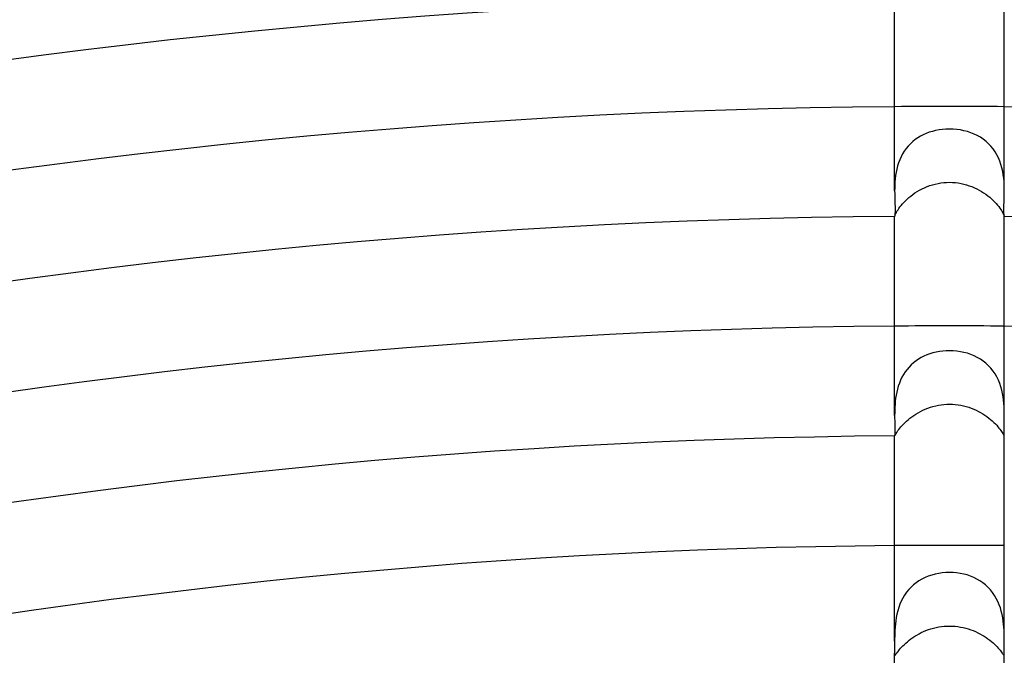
# Model space of a CAD drawing. Header units: millimetres. Extents: x -430 to 430, y -430 to 430.
# Tile 70 of 100: x -34 to 2, y 233 to 256. Entities that reach past the tile are written whole.
import ezdxf

# ---------------------------------------------------------------- set-up
doc = ezdxf.new("R2010")
doc.units = ezdxf.units.MM
doc.layers.add('HIDDEN', color=7, linetype='Continuous')
doc.layers.add('THICK', color=7, linetype='Continuous')

msp = doc.modelspace()

# ---------------------------------------------------------------- linework, layer by layer
at = {"layer": 'HIDDEN'}
for p, q in [((-0.504, 252.123), (-0.623, 252.093)), ((-0.382, 252.146), (-0.504, 252.123)), ((-0.256, 252.162), (-0.382, 252.146)), ((-0.128, 252.172), (-0.256, 252.162)), ((0, 252.176), (-0.128, 252.172)), ((0.134, 252.172), (0, 252.176)), ((0.267, 252.161), (0.134, 252.172)), ((0.398, 252.143), (0.267, 252.161)), ((0.528, 252.117), (0.398, 252.143)), ((-1.252, 251.793), (-1.342, 251.721)), ((-1.158, 251.858), (-1.252, 251.793)), ((-1.059, 251.917), (-1.158, 251.858)), ((-0.956, 251.97), (-1.059, 251.917)), ((-0.849, 252.017), (-0.956, 251.97)), ((-0.738, 252.058), (-0.849, 252.017)), ((-0.623, 252.093), (-0.738, 252.058)), ((0.655, 252.084), (0.528, 252.117)), ((0.779, 252.044), (0.655, 252.084)), ((0.899, 251.996), (0.779, 252.044)), ((1.015, 251.94), (0.899, 251.996)), ((1.126, 251.877), (1.015, 251.94)), ((1.233, 251.807), (1.126, 251.877)), ((1.333, 251.729), (1.233, 251.807)), ((-1.582, 251.469), (-1.649, 251.374)), ((-1.508, 251.559), (-1.582, 251.469)), ((-1.427, 251.643), (-1.508, 251.559)), ((-1.342, 251.721), (-1.427, 251.643)), ((1.427, 251.644), (1.333, 251.729)), ((1.514, 251.551), (1.427, 251.644)), ((1.594, 251.452), (1.514, 251.551)), ((1.667, 251.347), (1.594, 251.452)), ((-1.815, 251.059), (-1.858, 250.947)), ((-1.766, 251.169), (-1.815, 251.059)), ((-1.711, 251.274), (-1.766, 251.169)), ((-1.649, 251.374), (-1.711, 251.274)), ((1.731, 251.237), (1.667, 251.347)), ((1.788, 251.123), (1.731, 251.237)), ((1.837, 251.004), (1.788, 251.123)), ((-1.923, 250.717), (-1.947, 250.6)), ((-1.893, 250.833), (-1.923, 250.717)), ((-1.858, 250.947), (-1.893, 250.833)), ((1.879, 250.882), (1.837, 251.004)), ((1.913, 250.758), (1.879, 250.882)), ((1.941, 250.634), (1.913, 250.758)), ((-1.98, 250.368), (-1.989, 250.254)), ((-1.966, 250.483), (-1.98, 250.368)), ((-1.947, 250.6), (-1.966, 250.483)), ((1.962, 250.511), (1.941, 250.634)), ((1.978, 250.388), (1.962, 250.511)), ((1.989, 250.268), (1.978, 250.388)), ((-1.999, 250.033), (-2, 249.927)), ((-1.996, 250.142), (-1.999, 250.033)), ((-1.989, 250.254), (-1.996, 250.142)), ((-1.091, 249.948), (-1.002, 249.995)), ((-1.002, 249.995), (-0.91, 250.038)), ((-0.91, 250.038), (-0.816, 250.078)), ((-0.816, 250.078), (-0.72, 250.114)), ((-0.72, 250.114), (-0.621, 250.146)), ((-0.621, 250.146), (-0.52, 250.173)), ((-0.52, 250.173), (-0.418, 250.196)), ((-0.418, 250.196), (-0.314, 250.213)), ((-0.314, 250.213), (-0.21, 250.226)), ((-0.21, 250.226), (-0.105, 250.234)), ((-0.105, 250.234), (0, 250.237)), ((0, 250.237), (0.11, 250.234)), ((0.11, 250.234), (0.217, 250.225)), ((0.217, 250.225), (0.323, 250.212)), ((0.323, 250.212), (0.427, 250.194)), ((0.427, 250.194), (0.528, 250.171)), ((0.528, 250.171), (0.627, 250.144)), ((0.627, 250.144), (0.723, 250.113)), ((0.723, 250.113), (0.817, 250.078)), ((0.817, 250.078), (0.908, 250.039)), ((0.908, 250.039), (0.996, 249.997)), ((0.996, 249.997), (1.083, 249.952)), ((1.995, 250.151), (1.989, 250.268)), ((1.999, 250.037), (1.995, 250.151)), ((2, 249.926), (1.999, 250.037)), ((-1.609, 249.561), (-1.547, 249.619)), ((-1.547, 249.619), (-1.481, 249.677)), ((-1.481, 249.677), (-1.411, 249.735)), ((-1.411, 249.735), (-1.336, 249.791)), ((-1.336, 249.791), (-1.258, 249.846)), ((-1.258, 249.846), (-1.176, 249.898)), ((-1.176, 249.898), (-1.091, 249.948)), ((1.083, 249.952), (1.166, 249.904)), ((1.166, 249.904), (1.246, 249.853)), ((1.246, 249.853), (1.323, 249.8)), ((1.323, 249.8), (1.397, 249.745)), ((1.397, 249.745), (1.467, 249.689)), ((1.467, 249.689), (1.533, 249.632)), ((1.533, 249.632), (1.594, 249.575)), ((-1.876, 249.237), (-1.843, 249.285)), ((-1.843, 249.285), (-1.806, 249.337)), ((-1.806, 249.337), (-1.764, 249.391)), ((-1.764, 249.391), (-1.717, 249.446)), ((-1.717, 249.446), (-1.665, 249.503)), ((-1.665, 249.503), (-1.609, 249.561)), ((1.594, 249.575), (1.652, 249.517)), ((1.652, 249.517), (1.704, 249.46)), ((1.704, 249.46), (1.753, 249.404)), ((1.753, 249.404), (1.796, 249.35)), ((1.796, 249.35), (1.835, 249.298)), ((1.835, 249.298), (1.868, 249.249)), ((-2, 248.992), (-1.999, 248.995)), ((-2, 248.992), (-2, 248.992)), ((-2, 248.992), (-2, 248.992)), ((-2, 248.992), (-2, 248.992)), ((-2, 248.992), (-2, 248.992)), ((-2, 248.992), (-2, 248.992)), ((-2, 248.992), (-2, 248.992)), ((-1.999, 248.995), (-1.996, 249.002)), ((-1.996, 249.002), (-1.992, 249.015)), ((-1.992, 249.015), (-1.985, 249.033)), ((-1.985, 249.033), (-1.976, 249.055)), ((-1.976, 249.055), (-1.963, 249.083)), ((-1.963, 249.083), (-1.947, 249.115)), ((-1.947, 249.115), (-1.928, 249.152)), ((-1.928, 249.152), (-1.904, 249.193)), ((-1.904, 249.193), (-1.876, 249.237)), ((1.868, 249.249), (1.898, 249.203)), ((1.898, 249.203), (1.923, 249.161)), ((1.923, 249.161), (1.944, 249.122)), ((1.944, 249.122), (1.961, 249.089)), ((1.961, 249.089), (1.974, 249.06)), ((1.974, 249.06), (1.984, 249.036)), ((1.984, 249.036), (1.991, 249.017)), ((1.991, 249.017), (1.996, 249.003)), ((1.996, 249.003), (1.999, 248.995)), ((1.999, 248.995), (2, 248.992)), ((2, 248.992), (2, 248.992)), ((2, 248.992), (2, 248.992)), ((2, 248.992), (2, 248.992)), ((2, 248.992), (2, 248.992)), ((2, 248.992), (2, 248.992)), ((2, 248.992), (2, 248.992)), ((-0.93, 243.896), (-1.031, 243.845)), ((-0.825, 243.942), (-0.93, 243.896)), ((-0.716, 243.982), (-0.825, 243.942)), ((-0.603, 244.016), (-0.716, 243.982)), ((-0.487, 244.044), (-0.603, 244.016)), ((-0.368, 244.066), (-0.487, 244.044)), ((-0.246, 244.082), (-0.368, 244.066)), ((-0.123, 244.092), (-0.246, 244.082)), ((0, 244.095), (-0.123, 244.092)), ((0.134, 244.091), (0, 244.095)), ((0.267, 244.08), (0.134, 244.091)), ((0.398, 244.061), (0.267, 244.08)), ((0.528, 244.035), (0.398, 244.061)), ((0.656, 244.001), (0.528, 244.035)), ((0.779, 243.959), (0.656, 244.001)), ((0.899, 243.91), (0.779, 243.959)), ((1.015, 243.853), (0.899, 243.91)), ((-1.393, 243.581), (-1.472, 243.501)), ((-1.309, 243.656), (-1.393, 243.581)), ((-1.221, 243.725), (-1.309, 243.656)), ((-1.128, 243.788), (-1.221, 243.725)), ((-1.031, 243.845), (-1.128, 243.788)), ((1.127, 243.788), (1.015, 243.853)), ((1.232, 243.716), (1.127, 243.788)), ((1.332, 243.637), (1.232, 243.716)), ((1.426, 243.55), (1.332, 243.637)), ((1.512, 243.455), (1.426, 243.55)), ((-1.677, 243.227), (-1.733, 243.127)), ((-1.615, 243.323), (-1.677, 243.227)), ((-1.547, 243.414), (-1.615, 243.323)), ((-1.472, 243.501), (-1.547, 243.414)), ((1.592, 243.355), (1.512, 243.455)), ((1.664, 243.249), (1.592, 243.355)), ((1.727, 243.138), (1.664, 243.249)), ((-1.866, 242.806), (-1.898, 242.695)), ((-1.828, 242.916), (-1.866, 242.806)), ((-1.783, 243.023), (-1.828, 242.916)), ((-1.733, 243.127), (-1.783, 243.023)), ((1.784, 243.023), (1.727, 243.138)), ((1.832, 242.903), (1.784, 243.023)), ((1.874, 242.782), (1.832, 242.903)), ((-1.947, 242.471), (-1.964, 242.36)), ((-1.925, 242.583), (-1.947, 242.471)), ((-1.898, 242.695), (-1.925, 242.583)), ((1.908, 242.659), (1.874, 242.782)), ((1.935, 242.536), (1.908, 242.659)), ((1.956, 242.414), (1.935, 242.536)), ((-1.987, 242.142), (-1.993, 242.037)), ((-1.977, 242.25), (-1.987, 242.142)), ((-1.964, 242.36), (-1.977, 242.25)), ((-0.601, 242.064), (-0.503, 242.089)), ((-0.503, 242.089), (-0.405, 242.109)), ((-0.405, 242.109), (-0.305, 242.126)), ((-0.305, 242.126), (-0.204, 242.137)), ((-0.204, 242.137), (-0.102, 242.144)), ((-0.102, 242.144), (0, 242.147)), ((0, 242.147), (0.106, 242.144)), ((0.106, 242.144), (0.211, 242.137)), ((0.211, 242.137), (0.313, 242.124)), ((0.313, 242.124), (0.414, 242.108)), ((0.414, 242.108), (0.513, 242.086)), ((0.513, 242.086), (0.61, 242.061)), ((1.973, 242.294), (1.956, 242.414)), ((1.984, 242.176), (1.973, 242.294)), ((1.992, 242.061), (1.984, 242.176)), ((-1.999, 241.835), (-2, 241.739)), ((-1.997, 241.934), (-1.999, 241.835)), ((-1.993, 242.037), (-1.997, 241.934)), ((-1.376, 241.685), (-1.302, 241.737)), ((-1.302, 241.737), (-1.225, 241.788)), ((-1.225, 241.788), (-1.144, 241.836)), ((-1.144, 241.836), (-1.06, 241.882)), ((-1.06, 241.882), (-0.973, 241.925)), ((-0.973, 241.925), (-0.884, 241.965)), ((-0.884, 241.965), (-0.792, 242.002)), ((-0.792, 242.002), (-0.697, 242.035)), ((-0.697, 242.035), (-0.601, 242.064)), ((0.61, 242.061), (0.704, 242.033)), ((0.704, 242.033), (0.795, 242)), ((0.795, 242), (0.884, 241.965)), ((0.884, 241.965), (0.971, 241.926)), ((0.971, 241.926), (1.056, 241.884)), ((1.056, 241.884), (1.137, 241.84)), ((1.137, 241.84), (1.216, 241.793)), ((1.216, 241.793), (1.293, 241.744)), ((1.293, 241.744), (1.366, 241.693)), ((1.997, 241.95), (1.992, 242.061)), ((1.999, 241.843), (1.997, 241.95)), ((2, 241.74), (1.999, 241.843)), ((-1.774, 241.316), (-1.731, 241.365)), ((-1.731, 241.365), (-1.683, 241.417)), ((-1.683, 241.417), (-1.631, 241.47)), ((-1.631, 241.47), (-1.573, 241.524)), ((-1.573, 241.524), (-1.511, 241.578)), ((-1.511, 241.578), (-1.446, 241.632)), ((-1.446, 241.632), (-1.376, 241.685)), ((1.366, 241.693), (1.435, 241.64)), ((1.435, 241.64), (1.501, 241.587)), ((1.501, 241.587), (1.562, 241.534)), ((1.562, 241.534), (1.619, 241.481)), ((1.619, 241.481), (1.673, 241.428)), ((1.673, 241.428), (1.722, 241.376)), ((1.722, 241.376), (1.766, 241.325)), ((-2, 241.007), (-2, 241.002)), ((-2, 241.002), (-2, 240.999)), ((-2, 240.999), (-1.999, 240.996)), ((-1.999, 240.996), (-1.999, 240.993)), ((-1.999, 240.993), (-1.998, 240.992)), ((-1.998, 240.992), (-1.997, 240.992)), ((-1.997, 240.992), (-1.994, 240.994)), ((-1.994, 240.994), (-1.989, 241.002)), ((-1.989, 241.002), (-1.981, 241.014)), ((-1.981, 241.014), (-1.972, 241.031)), ((-1.972, 241.031), (-1.96, 241.052)), ((-1.96, 241.052), (-1.945, 241.078)), ((-1.945, 241.078), (-1.926, 241.109)), ((-1.926, 241.109), (-1.904, 241.143)), ((-1.904, 241.143), (-1.878, 241.182)), ((-1.878, 241.182), (-1.847, 241.223)), ((-1.847, 241.223), (-1.813, 241.268)), ((-1.813, 241.268), (-1.774, 241.316)), ((1.766, 241.325), (1.806, 241.277)), ((1.806, 241.277), (1.842, 241.231)), ((1.842, 241.231), (1.873, 241.189)), ((1.873, 241.189), (1.9, 241.149)), ((1.9, 241.149), (1.923, 241.113)), ((1.923, 241.113), (1.942, 241.082)), ((1.942, 241.082), (1.958, 241.055)), ((1.958, 241.055), (1.971, 241.032)), ((1.971, 241.032), (1.981, 241.015)), ((1.981, 241.015), (1.988, 241.002)), ((1.988, 241.002), (1.994, 240.994)), ((1.994, 240.994), (1.997, 240.992)), ((1.997, 240.992), (1.998, 240.992)), ((1.998, 240.992), (1.999, 240.993)), ((1.999, 240.996), (2, 240.999)), ((1.999, 240.993), (1.999, 240.996)), ((2, 241.003), (2, 241.007)), ((2, 240.999), (2, 241.003)), ((-0.394, 235.978), (-0.522, 235.951)), ((-0.263, 235.997), (-0.394, 235.978)), ((-0.132, 236.008), (-0.263, 235.997)), ((0, 236.012), (-0.132, 236.008)), ((0.131, 236.008), (0, 236.012)), ((0.262, 235.997), (0.131, 236.008)), ((0.391, 235.978), (0.262, 235.997)), ((0.518, 235.952), (0.391, 235.978)), ((-1.215, 235.636), (-1.312, 235.559)), ((-1.112, 235.706), (-1.215, 235.636)), ((-1.004, 235.77), (-1.112, 235.706)), ((-0.89, 235.826), (-1.004, 235.77)), ((-0.772, 235.875), (-0.89, 235.826)), ((-0.649, 235.917), (-0.772, 235.875)), ((-0.522, 235.951), (-0.649, 235.917)), ((0.643, 235.919), (0.518, 235.952)), ((0.765, 235.878), (0.643, 235.919)), ((0.883, 235.829), (0.765, 235.878)), ((0.998, 235.773), (0.883, 235.829)), ((1.108, 235.709), (0.998, 235.773)), ((1.212, 235.638), (1.108, 235.709)), ((1.311, 235.559), (1.212, 235.638)), ((-1.566, 235.288), (-1.637, 235.185)), ((-1.487, 235.385), (-1.566, 235.288)), ((-1.403, 235.475), (-1.487, 235.385)), ((-1.312, 235.559), (-1.403, 235.475)), ((1.405, 235.473), (1.311, 235.559)), ((1.491, 235.381), (1.405, 235.473)), ((1.57, 235.282), (1.491, 235.381)), ((1.642, 235.177), (1.57, 235.282)), ((-1.759, 234.965), (-1.809, 234.85)), ((-1.702, 235.077), (-1.759, 234.965)), ((-1.637, 235.185), (-1.702, 235.077)), ((1.707, 235.067), (1.642, 235.177)), ((1.764, 234.954), (1.707, 235.067)), ((1.813, 234.837), (1.764, 234.954)), ((-1.887, 234.612), (-1.917, 234.491)), ((-1.851, 234.732), (-1.887, 234.612)), ((-1.809, 234.85), (-1.851, 234.732)), ((1.856, 234.719), (1.813, 234.837)), ((1.891, 234.599), (1.856, 234.719)), ((1.92, 234.478), (1.891, 234.599)), ((-1.96, 234.253), (-1.974, 234.136)), ((-1.941, 234.371), (-1.96, 234.253)), ((-1.917, 234.491), (-1.941, 234.371)), ((1.943, 234.358), (1.92, 234.478)), ((1.961, 234.24), (1.943, 234.358)), ((1.975, 234.125), (1.961, 234.24)), ((-1.991, 233.91), (-1.996, 233.802)), ((-1.984, 234.022), (-1.991, 233.91)), ((-1.974, 234.136), (-1.984, 234.022)), ((-1.111, 233.775), (-1.029, 233.817)), ((-1.029, 233.817), (-0.944, 233.857)), ((-0.944, 233.857), (-0.857, 233.893)), ((-0.857, 233.893), (-0.767, 233.927)), ((-0.767, 233.927), (-0.676, 233.957)), ((-0.676, 233.957), (-0.583, 233.984)), ((-0.583, 233.984), (-0.488, 234.007)), ((-0.488, 234.007), (-0.392, 234.025)), ((-0.392, 234.025), (-0.295, 234.04)), ((-0.295, 234.04), (-0.197, 234.051)), ((-0.197, 234.051), (-0.099, 234.057)), ((-0.099, 234.057), (0, 234.059)), ((0, 234.059), (0.103, 234.057)), ((0.103, 234.057), (0.205, 234.05)), ((0.205, 234.05), (0.305, 234.039)), ((0.305, 234.039), (0.404, 234.023)), ((0.404, 234.023), (0.5, 234.004)), ((0.5, 234.004), (0.595, 233.98)), ((0.595, 233.98), (0.687, 233.954)), ((0.687, 233.954), (0.776, 233.924)), ((0.776, 233.924), (0.864, 233.891)), ((0.864, 233.891), (0.949, 233.855)), ((0.949, 233.855), (1.031, 233.816)), ((1.031, 233.816), (1.112, 233.775)), ((1.985, 234.012), (1.975, 234.125)), ((1.992, 233.902), (1.985, 234.012)), ((1.996, 233.796), (1.992, 233.902)), ((-1.999, 233.697), (-2, 233.597)), ((-2, 233.597), (-2, 233.503)), ((-1.996, 233.802), (-1.999, 233.697)), ((-1.593, 233.438), (-1.536, 233.488)), ((-1.536, 233.488), (-1.474, 233.538)), ((-1.474, 233.538), (-1.409, 233.588)), ((-1.409, 233.588), (-1.339, 233.637)), ((-1.339, 233.637), (-1.266, 233.684)), ((-1.266, 233.684), (-1.19, 233.731)), ((-1.19, 233.731), (-1.111, 233.775)), ((1.112, 233.775), (1.189, 233.731)), ((1.189, 233.731), (1.264, 233.686)), ((1.264, 233.686), (1.336, 233.639)), ((1.336, 233.639), (1.405, 233.591)), ((1.405, 233.591), (1.469, 233.542)), ((1.469, 233.542), (1.53, 233.492)), ((1.53, 233.492), (1.588, 233.443)), ((1.999, 233.693), (1.996, 233.796)), ((2, 233.595), (1.999, 233.693)), ((2, 233.502), (2, 233.595)), ((-1.923, 233.072), (-1.902, 233.101)), ((-1.902, 233.101), (-1.877, 233.133)), ((-1.877, 233.133), (-1.849, 233.169)), ((-1.849, 233.169), (-1.817, 233.208)), ((-1.817, 233.208), (-1.781, 233.25)), ((-1.781, 233.25), (-1.741, 233.294)), ((-1.741, 233.294), (-1.696, 233.341)), ((-1.696, 233.341), (-1.646, 233.389)), ((-1.646, 233.389), (-1.593, 233.438)), ((1.588, 233.443), (1.641, 233.394)), ((1.641, 233.394), (1.69, 233.346)), ((1.69, 233.346), (1.735, 233.3)), ((1.735, 233.3), (1.776, 233.255)), ((1.776, 233.255), (1.813, 233.213)), ((1.813, 233.213), (1.846, 233.173)), ((1.846, 233.173), (1.874, 233.137)), ((1.874, 233.137), (1.899, 233.104)), ((1.899, 233.104), (1.921, 233.075)), ((-2, 233.075), (-2, 233.049)), ((-2, 233.049), (-1.999, 233.028)), ((-1.999, 233.028), (-1.998, 233.012)), ((-1.998, 233.012), (-1.996, 233)), ((-1.996, 233), (-1.993, 232.994)), ((-1.993, 232.994), (-1.989, 232.992)), ((-1.989, 232.992), (-1.984, 232.994)), ((-1.984, 232.994), (-1.976, 233.001)), ((-1.976, 233.001), (-1.967, 233.012)), ((-1.967, 233.012), (-1.955, 233.028)), ((-1.955, 233.028), (-1.94, 233.048)), ((-1.94, 233.048), (-1.923, 233.072)), ((1.921, 233.075), (1.939, 233.05)), ((1.939, 233.05), (1.954, 233.029)), ((1.954, 233.029), (1.966, 233.013)), ((1.966, 233.013), (1.976, 233.001)), ((1.976, 233.001), (1.984, 232.994)), ((1.984, 232.994), (1.989, 232.992)), ((1.989, 232.992), (1.993, 232.994)), ((1.993, 232.994), (1.996, 233)), ((1.996, 233), (1.998, 233.012)), ((1.998, 233.012), (1.999, 233.028)), ((1.999, 233.028), (2, 233.049)), ((2, 233.049), (2, 233.075))]:
    msp.add_line(p, q, dxfattribs=at)
for radius, start, end in [(253, 89.54706, 90.45296), (245, 89.53228, 90.46774), (237, 89.51646, 90.4835)]:
    msp.add_arc((0, 0), radius, start, end, dxfattribs=at)
at = {"layer": 'THICK'}
for p, q in [((-2, 249.925), (-2, 256.992)), ((2, 249.926), (2, 256.992)), ((-2, 249.925), (-1.999, 249.819)), ((-1.999, 249.819), (-1.997, 249.717)), ((-1.997, 249.717), (-1.994, 249.619)), ((-1.994, 249.619), (-1.991, 249.525)), ((1.994, 249.603), (1.997, 249.706)), ((1.997, 249.706), (1.999, 249.814)), ((1.999, 249.814), (2, 249.926)), ((-1.991, 249.525), (-1.989, 249.437)), ((-1.989, 249.437), (-1.987, 249.356)), ((-1.987, 249.356), (-1.986, 249.282)), ((-1.986, 249.282), (-1.986, 249.216)), ((1.985, 249.252), (1.986, 249.328)), ((1.986, 249.185), (1.985, 249.252)), ((1.986, 249.328), (1.988, 249.413)), ((1.988, 249.413), (1.991, 249.505)), ((1.991, 249.505), (1.994, 249.603)), ((-1.999, 248.998), (-2, 248.992)), ((-2, 241.739), (-2, 248.992)), ((-1.997, 249.012), (-1.999, 248.998)), ((-1.994, 249.035), (-1.997, 249.012)), ((-1.991, 249.067), (-1.994, 249.035)), ((-1.988, 249.108), (-1.991, 249.067)), ((-1.987, 249.158), (-1.988, 249.108)), ((-1.986, 249.216), (-1.987, 249.158)), ((1.988, 249.127), (1.986, 249.185)), ((1.99, 249.08), (1.988, 249.127)), ((1.993, 249.042), (1.99, 249.08)), ((1.997, 249.015), (1.993, 249.042)), ((1.999, 248.999), (1.997, 249.015)), ((2, 248.992), (1.999, 248.999)), ((2, 241.74), (2, 248.992)), ((-2, 241.739), (-2, 241.639)), ((2, 241.638), (2, 241.74)), ((-2, 241.639), (-1.998, 241.543)), ((-1.998, 241.543), (-1.997, 241.452)), ((-1.997, 241.452), (-1.996, 241.367)), ((-1.996, 241.367), (-1.995, 241.288)), ((1.995, 241.286), (1.996, 241.364)), ((1.996, 241.364), (1.997, 241.45)), ((1.997, 241.45), (1.998, 241.541)), ((1.998, 241.541), (2, 241.638)), ((-1.999, 241.03), (-2, 241.007)), ((-2, 233.501), (-2, 241.007)), ((-1.998, 241.063), (-1.999, 241.03)), ((-1.997, 241.105), (-1.998, 241.063)), ((-1.996, 241.157), (-1.997, 241.105)), ((-1.995, 241.218), (-1.996, 241.157)), ((-1.995, 241.288), (-1.995, 241.218)), ((1.995, 241.216), (1.995, 241.286)), ((1.996, 241.155), (1.995, 241.216)), ((1.997, 241.104), (1.996, 241.155)), ((1.998, 241.062), (1.997, 241.104)), ((1.999, 241.03), (1.998, 241.062)), ((2, 241.007), (1.999, 241.03)), ((2, 233.502), (2, 241.007)), ((-2, 233.503), (-2, 233.408)), ((2, 233.408), (2, 233.502)), ((-2, 233.408), (-2, 233.323)), ((-2, 233.323), (-2, 233.247)), ((-2, 233.247), (-2, 233.179)), ((-2, 233.179), (-2, 233.122)), ((-2, 233.122), (-2, 233.075)), ((2, 233.322), (2, 233.408)), ((2, 233.246), (2, 233.322)), ((2, 233.179), (2, 233.246)), ((2, 233.122), (2, 233.179)), ((2, 233.075), (2, 233.122)), ((-2, 228), (-2, 233.075)), ((2, 228), (2, 233.075))]:
    msp.add_line(p, q, dxfattribs=at)
for radius, start, end in [(357, 90.32101, 134.679), (357, 45.32096, 89.67901), (353, 90.25288, 134.74713), (353, 45.25289, 89.74714), (349, 90.32834, 134.67167), (349, 45.32835, 89.67168), (345, 90.27093, 134.72908), (345, 45.27094, 89.72903), (341, 90.33602, 134.66393), (341, 45.33603, 89.66394), (337, 90.28841, 134.7116), (337, 45.28842, 89.71161), (333, 90.3441, 134.65585), (329, 90.30537, 134.69464), (329, 45.30532, 89.69465), (325, 90.35258, 134.64743), (321, 90.32187, 134.67814), (321, 45.32188, 89.67815), (317, 90.36152, 134.63849), (317, 45.36147, 89.6385), (313, 90.33808, 134.66193), (313, 45.33809, 89.66194), (309, 90.37086, 134.62915), (309, 45.37087, 89.62916), (305, 90.35401, 134.646), (305, 45.35396, 89.64601), (301, 90.38071, 134.6193), (301, 45.38072, 89.61931), (297, 90.36965, 134.63036), (297, 45.36966, 89.63037), (293, 90.39108, 134.60887), (289, 90.38512, 134.61489), (289, 45.38513, 89.61484), (285, 90.40208, 134.59793), (285, 45.40209, 89.59794), (281, 90.40042, 134.59953), (281, 45.40043, 89.59954), (277, 90.41371, 134.5863), (277, 45.41367, 89.58631), (273, 90.4156, 134.58441), (273, 45.41561, 89.58441), (269, 90.42598, 134.57398), (265, 90.43062, 134.56939), (265, 45.43063, 89.5694), (261, 90.43904, 134.56097), (257, 90.44546, 134.55455), (257, 45.44547, 89.55451), (253, 90.45296, 134.54705), (253, 45.45291, 89.54706), (249, 90.46018, 134.53977), (249, 45.46019, 89.53978), (245, 90.46774, 134.53227), (245, 45.4677, 89.53228), (241, 90.47548, 134.52453), (237, 90.4835, 134.51651)]:
    msp.add_arc((0, 0), radius, start, end, dxfattribs=at)

doc.saveas('drawing.dxf')
